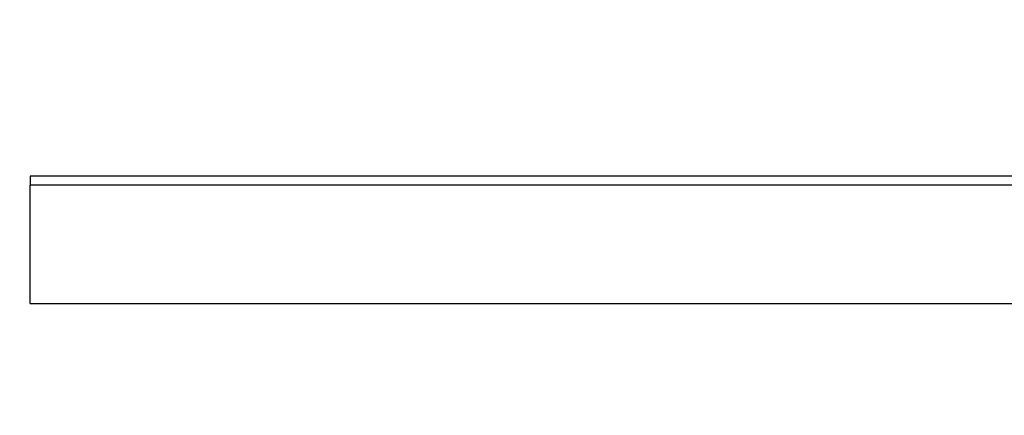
# Model space of a CAD drawing. Header units: millimetres. Extents: x 0 to 420, y 0 to 297.
# Tile 4 of 16: x 135 to 158, y 125 to 134. Entities that reach past the tile are written whole.
import ezdxf

# ---------------------------------------------------------------- set-up
doc = ezdxf.new("R2010")
doc.units = ezdxf.units.MM
doc.styles.add('SLDTEXTSTYLE1', font='TXT', dxfattribs={"width": 0.7})
doc.dimstyles.new('SLDDIMSTYLE0', dxfattribs={"dimtxt": 5, "dimasz": 3.5, "dimexe": 0, "dimexo": 0.0625, "dimgap": 1.25, "dimtad": 2, "dimrnd": 1e-09, "dimzin": 12, "dimdsep": 46, "dimtxsty": 'SLDTEXTSTYLE1', "dimsah": 1, "dimcen": 0.09, "dimadec": 0, "dimazin": 3, "dimtol": 1, "dimtp": 3, "dimtm": 3, "dimtfac": 1, "dimtdec": 3, "dimtofl": 0, "dimtmove": 0, "dimatfit": 3, "dimfxl": 1, "dimfrac": 2, "dimtolj": 1, "dimarcsym": 0})

# ---------------------------------------------------------------- blocks, each defined once
blk = doc.blocks.new('_D')
at = {"color": 7, "linetype": 'Continuous', "lineweight": 0}
for p, q in [((37.716, 133.813), (37.716, 100.313)), ((267.716, 133.813), (267.716, 100.313)), ((37.716, 101.813), (267.716, 101.813))]:
    blk.add_line(p, q, dxfattribs=at)
at = {"color": 7, "linetype": 'Continuous', "lineweight": 18}
for points in [[(37.716, 101.813), (41.216, 101.313), (41.216, 102.313)], [(267.716, 101.813), (264.216, 102.313), (264.216, 101.313)]]:
    blk.add_solid(points, dxfattribs=at)
at = {"color": 7, "linetype": 'Continuous', "lineweight": 18, "char_height": 5, "attachment_point": 1, "style": 'SLDTEXTSTYLE1'}
for s, insert in [('±3', (153.994, 108.258)), ('230', (142.719, 108.258))]:
    blk.add_mtext(s, dxfattribs=dict(at, insert=insert))

msp = doc.modelspace()

# ---------------------------------------------------------------- linework, layer by layer
at = {"color": 7, "linetype": 'Continuous', "lineweight": 25}
for p, q in [((160.216, 130.222), (135.216, 130.222)), ((135.216, 130.222), (135.216, 130.015)), ((135.216, 127.307), (135.216, 130.015)), ((160.216, 130.015), (135.216, 130.015)), ((135.216, 127.307), (160.216, 127.307))]:
    msp.add_line(p, q, dxfattribs=at)

# ---------------------------------------------------------------- dimensions: what is measured, and where the dimension line sits
at = {"color": 7, "linetype": 'Continuous', "lineweight": 18}
dim = msp.add_linear_dim(base=(267.716, 101.813), p1=(37.716, 133.813), p2=(267.716, 133.813), angle=0, dimstyle='SLDDIMSTYLE0', dxfattribs=at)
dim.commit()
dim.dimension.update_dxf_attribs({"geometry": '_D', "text_midpoint": (151.247, 101.813), "dimtype": 160})

doc.saveas('drawing.dxf')
